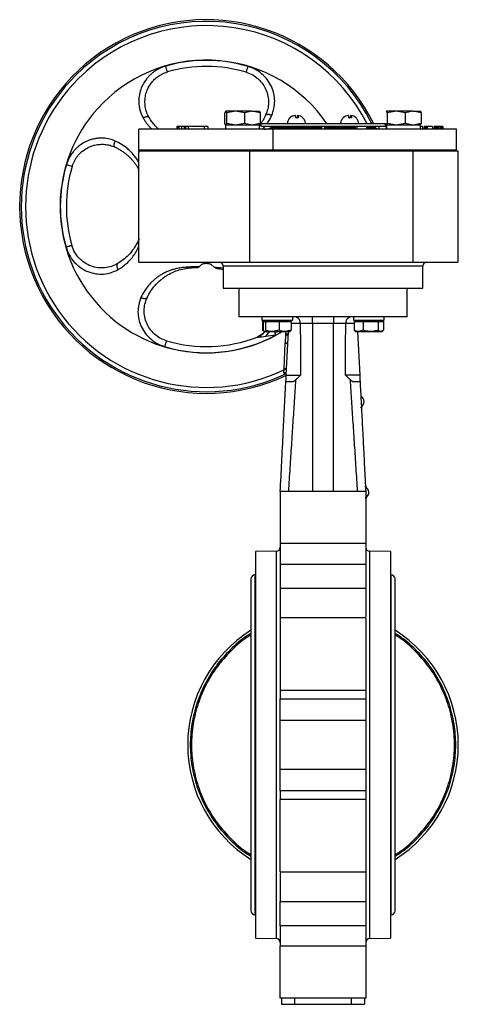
# Model space of a CAD drawing. Header units: millimetres. Extents: x 376 to 1489, y -51 to 902.
# Tile 30 of 30: x 1320 to 1489, y 219 to 599. Entities that reach past the tile are written whole.
import ezdxf

# ---------------------------------------------------------------- set-up
doc = ezdxf.new("R2010")
doc.units = ezdxf.units.MM

msp = doc.modelspace()

# ---------------------------------------------------------------- linework, layer by layer
at = {"color": 7, "linetype": 'Continuous', "lineweight": 25}
for p, q in [((1399.61, 563.52), (1399.28, 562.94)), ((1399.28, 558.8), (1399.28, 562.94)), ((1399.59, 563.52), (1399.56, 563.51)), ((1399.95, 562.94), (1399.61, 563.52)), ((1403.35, 563.52), (1399.61, 563.52)), ((1403.35, 563.52), (1399.95, 562.94)), ((1399.95, 558.8), (1399.95, 562.94)), ((1406.75, 562.94), (1403.35, 563.52)), ((1409.83, 563.52), (1403.35, 563.52)), ((1409.83, 563.52), (1406.75, 562.94)), ((1406.75, 562.94), (1406.75, 558.8)), ((1412.9, 562.94), (1409.83, 563.52)), ((1409.83, 563.52), (1412.58, 563.52)), ((1412.56, 563.52), (1412.9, 562.94)), ((1412.61, 563.51), (1412.59, 563.52)), ((1412.9, 562.94), (1412.9, 558.8)), ((1426.29, 561.95), (1426.29, 561.94)), ((1427.29, 561.95), (1427.38, 561.94)), ((1427.29, 560.97), (1427.29, 561.95)), ((1427.38, 560.96), (1427.38, 561.95)), ((1446.8, 561.95), (1446.8, 561.94)), ((1447.8, 561.95), (1447.88, 561.94)), ((1447.8, 560.97), (1447.8, 561.95)), ((1447.88, 560.96), (1447.88, 561.95)), ((1461.59, 563.52), (1461.56, 563.51)), ((1461.61, 563.52), (1461.56, 563.44)), ((1461.95, 562.94), (1461.61, 563.52)), ((1465.35, 563.52), (1461.61, 563.52)), ((1465.35, 563.52), (1461.95, 562.94)), ((1461.95, 558.8), (1461.95, 562.94)), ((1468.75, 562.94), (1465.35, 563.52)), ((1471.83, 563.52), (1465.35, 563.52)), ((1471.83, 563.52), (1468.75, 562.94)), ((1468.75, 562.94), (1468.75, 558.8)), ((1474.9, 562.94), (1471.83, 563.52)), ((1471.83, 563.52), (1474.58, 563.52)), ((1474.56, 563.52), (1474.9, 562.94)), ((1474.61, 563.51), (1474.59, 563.52)), ((1474.9, 562.94), (1474.9, 558.8)), ((1399.61, 558.22), (1399.28, 558.8)), ((1399.54, 558.22), (1399.54, 556.62)), ((1412.62, 558.22), (1399.54, 558.22)), ((1399.56, 558.24), (1399.59, 558.22)), ((1399.95, 558.8), (1399.61, 558.22)), ((1403.35, 558.22), (1399.95, 558.8)), ((1406.75, 558.8), (1403.35, 558.22)), ((1409.83, 558.22), (1406.75, 558.8)), ((1412.9, 558.8), (1409.83, 558.22)), ((1412.59, 558.22), (1412.61, 558.24)), ((1412.61, 558.31), (1412.9, 558.8)), ((1413.09, 558.82), (1413.09, 557.82)), ((1413.09, 558.82), (1461.02, 558.82)), ((1424.42, 560.95), (1424.33, 560.95)), ((1444.92, 560.95), (1444.83, 560.95)), ((1461.02, 558.82), (1461.02, 557.82)), ((1461.02, 558.82), (1461.28, 558.82)), ((1461.61, 558.22), (1461.28, 558.8)), ((1461.54, 558.22), (1461.54, 556.62)), ((1474.62, 558.22), (1461.54, 558.22)), ((1461.56, 558.24), (1461.59, 558.22)), ((1461.95, 558.8), (1461.61, 558.22)), ((1465.35, 558.22), (1461.95, 558.8)), ((1468.75, 558.8), (1465.35, 558.22)), ((1471.83, 558.22), (1468.75, 558.8)), ((1474.9, 558.8), (1471.83, 558.22)), ((1474.59, 558.22), (1474.61, 558.24)), ((1474.61, 558.31), (1474.9, 558.8)), ((1366.09, 548.62), (1366.09, 556.62)), ((1417.91, 556.62), (1366.09, 556.62)), ((1380.7, 557.62), (1380.7, 556.62)), ((1380.95, 557.62), (1380.7, 557.62)), ((1380.95, 557.62), (1380.95, 556.62)), ((1381.47, 557.62), (1380.95, 557.62)), ((1381.47, 557.62), (1381.47, 556.62)), ((1382.49, 557.62), (1381.47, 557.62)), ((1382.49, 557.62), (1382.49, 556.62)), ((1383.51, 557.62), (1382.49, 557.62)), ((1383.51, 557.62), (1383.51, 556.62)), ((1384.02, 557.62), (1383.51, 557.62)), ((1384.02, 557.62), (1384.02, 556.62)), ((1385.04, 557.62), (1384.02, 557.62)), ((1385.04, 557.62), (1385.04, 556.62)), ((1391.42, 557.62), (1385.04, 557.62)), ((1391.42, 556.62), (1391.42, 557.62)), ((1392.7, 557.62), (1391.42, 557.62)), ((1392.7, 557.62), (1392.7, 556.62)), ((1412.64, 556.62), (1412.64, 557.51)), ((1413.09, 557.82), (1461.02, 557.82)), ((1417.08, 557.22), (1435.09, 557.22)), ((1417.91, 548.62), (1417.91, 556.62)), ((1488.59, 556.62), (1417.91, 556.62)), ((1420.84, 557.82), (1420.84, 557.22)), ((1435.09, 557.62), (1435.09, 556.62)), ((1435.17, 557.62), (1435.09, 557.62)), ((1435.17, 557.62), (1435.17, 556.62)), ((1435.34, 557.62), (1435.17, 557.62)), ((1435.34, 557.62), (1435.34, 556.62)), ((1435.68, 557.62), (1435.34, 557.62)), ((1435.68, 557.62), (1435.68, 556.62)), ((1436.03, 557.62), (1435.68, 557.62)), ((1436.03, 557.62), (1436.03, 556.62)), ((1436.45, 557.62), (1436.03, 557.62)), ((1436.45, 557.62), (1436.45, 556.62)), ((1437.73, 557.62), (1436.45, 557.62)), ((1437.73, 557.62), (1437.73, 556.62)), ((1438.15, 557.62), (1437.73, 557.62)), ((1438.15, 557.62), (1438.15, 556.62)), ((1438.49, 557.62), (1438.15, 557.62)), ((1438.49, 557.62), (1438.49, 556.62)), ((1438.83, 557.62), (1438.49, 557.62)), ((1438.83, 557.62), (1438.83, 556.62)), ((1439, 557.62), (1438.83, 557.62)), ((1439, 557.62), (1439, 556.62)), ((1439.09, 557.62), (1439, 557.62)), ((1439.09, 557.62), (1439.09, 556.62)), ((1439.09, 557.22), (1449.49, 557.22)), ((1449.49, 557.62), (1449.49, 556.62)), ((1450.29, 557.62), (1449.49, 557.62)), ((1450.29, 556.62), (1450.29, 557.62)), ((1453.85, 557.62), (1450.29, 557.62)), ((1453.34, 557.62), (1453.34, 557.82)), ((1453.85, 557.62), (1453.85, 556.62)), ((1453.85, 557.22), (1457.1, 557.22)), ((1457.42, 557.08), (1457.07, 557.82)), ((1458.57, 557.62), (1458.57, 556.62)), ((1461.52, 557.62), (1458.57, 557.62)), ((1461.02, 557.82), (1461.54, 557.82)), ((1461.52, 557.62), (1461.52, 556.62)), ((1461.54, 557.62), (1461.52, 557.62)), ((1475.53, 557.62), (1474.64, 557.62)), ((1474.64, 556.62), (1474.64, 557.51)), ((1475.53, 557.62), (1475.53, 556.62)), ((1476.2, 556.62), (1476.2, 557.62)), ((1476.28, 557.62), (1476.2, 557.62)), ((1476.28, 557.62), (1476.28, 556.62)), ((1476.53, 557.62), (1476.28, 557.62)), ((1476.53, 557.62), (1476.53, 556.62)), ((1476.86, 557.62), (1476.53, 557.62)), ((1476.86, 557.62), (1476.86, 556.62)), ((1477.28, 557.62), (1476.86, 557.62)), ((1477.28, 557.62), (1477.28, 556.62)), ((1479.28, 557.62), (1477.28, 557.62)), ((1479.28, 557.62), (1479.28, 556.62)), ((1479.95, 557.62), (1479.95, 556.62)), ((1480.03, 557.62), (1479.95, 557.62)), ((1480.03, 557.62), (1480.03, 556.62)), ((1480.2, 557.62), (1480.03, 557.62)), ((1480.2, 557.62), (1480.2, 556.62)), ((1480.53, 557.62), (1480.2, 557.62)), ((1480.53, 557.62), (1480.53, 556.62)), ((1480.86, 557.62), (1480.53, 557.62)), ((1480.86, 557.62), (1480.86, 556.62)), ((1481.28, 557.62), (1480.86, 557.62)), ((1481.28, 557.62), (1481.28, 556.62)), ((1481.95, 557.62), (1481.28, 557.62)), ((1481.95, 556.62), (1481.95, 557.62)), ((1482.36, 557.62), (1481.95, 557.62)), ((1482.36, 557.62), (1482.36, 556.62)), ((1482.7, 557.62), (1482.36, 557.62)), ((1482.7, 557.62), (1482.7, 556.62)), ((1483.03, 557.62), (1482.7, 557.62)), ((1483.03, 557.62), (1483.03, 556.62)), ((1483.2, 557.62), (1483.03, 557.62)), ((1483.2, 557.62), (1483.2, 556.62)), ((1483.28, 557.62), (1483.2, 557.62)), ((1483.28, 557.62), (1483.28, 556.62)), ((1488.59, 548.62), (1488.59, 556.62)), ((1366.09, 548.62), (1417.91, 548.62)), ((1366.09, 548.62), (1366.09, 548.32)), ((1366.09, 505.32), (1366.09, 548.32)), ((1366.09, 548.32), (1405.96, 548.32)), ((1405.96, 548.32), (1417.91, 548.32)), ((1408.75, 548.32), (1408.75, 505.32)), ((1417.91, 548.62), (1488.59, 548.62)), ((1417.91, 548.32), (1417.91, 548.62)), ((1417.91, 548.32), (1471.85, 548.32)), ((1471.85, 505.32), (1471.85, 548.32)), ((1471.85, 548.32), (1489.09, 548.32)), ((1488.59, 548.32), (1488.59, 548.62)), ((1489.09, 548.32), (1489.09, 505.32)), ((1340.34, 542.24), (1338.09, 542.9)), ((1366.09, 505.32), (1408.75, 505.32)), ((1408.75, 505.32), (1471.85, 505.32)), ((1471.85, 505.32), (1489.09, 505.32)), ((1388.78, 503.37), (1389.3, 503.6)), ((1390.25, 504.43), (1389.3, 503.6)), ((1395.13, 503.38), (1393.93, 504.43)), ((1395.13, 503.38), (1395.85, 503.03)), ((1398.59, 503.82), (1398.59, 495.32)), ((1475.59, 495.32), (1475.59, 503.82)), ((1398.59, 495.32), (1475.59, 495.32)), ((1404.59, 495.32), (1404.59, 484.32)), ((1469.59, 484.32), (1469.59, 495.32)), ((1413.51, 484.32), (1413.51, 483.02)), ((1413.51, 483.02), (1425.3, 483.02)), ((1413.7, 482.52), (1413.7, 479.1)), ((1413.7, 482.52), (1414.05, 482.52)), ((1414.05, 482.52), (1414.05, 479.1)), ((1414.05, 482.52), (1414.46, 482.52)), ((1414.41, 483.02), (1414.41, 482.52)), ((1414.46, 482.52), (1414.88, 482.52)), ((1414.88, 482.52), (1414.88, 479.1)), ((1414.88, 482.52), (1417.56, 482.52)), ((1417.56, 482.52), (1420.24, 482.52)), ((1420.24, 482.52), (1420.24, 479.1)), ((1420.24, 482.52), (1422.51, 482.52)), ((1422.51, 482.52), (1424.78, 482.52)), ((1424.41, 482.52), (1424.41, 483.02)), ((1424.78, 482.52), (1424.78, 479.1)), ((1425.3, 484.32), (1425.3, 483.02)), ((1448.87, 484.32), (1448.87, 483.02)), ((1448.87, 483.02), (1460.67, 483.02)), ((1449.05, 482.52), (1449.05, 479.1)), ((1449.05, 482.52), (1450.84, 482.52)), ((1449.77, 483.02), (1449.77, 482.52)), ((1450.84, 482.52), (1452.63, 482.52)), ((1452.63, 482.52), (1452.63, 479.1)), ((1452.63, 482.52), (1455.49, 482.52)), ((1455.49, 482.52), (1458.34, 482.52)), ((1458.34, 482.52), (1458.34, 479.1)), ((1458.34, 482.52), (1459.41, 482.52)), ((1459.41, 482.52), (1460.48, 482.52)), ((1459.77, 482.52), (1459.77, 483.02)), ((1460.48, 482.52), (1460.48, 479.1)), ((1460.67, 483.02), (1460.67, 484.32)), ((1413.91, 479.04), (1413.7, 479.1)), ((1413.7, 479.1), (1414.03, 478.96)), ((1414.67, 478.54), (1414.22, 478.18)), ((1414.36, 478.68), (1414.41, 478.65)), ((1414.46, 478.65), (1417.56, 478.65)), ((1420.24, 479.1), (1417.56, 478.65)), ((1417.56, 478.65), (1422.51, 478.65)), ((1424.78, 479.1), (1422.51, 478.65)), ((1422.51, 478.65), (1424.41, 478.65)), ((1422.75, 477.82), (1422.79, 478.65)), ((1422.92, 461.82), (1423.8, 478.65)), ((1424.41, 478.65), (1424.46, 478.68)), ((1441.09, 481.71), (1433.09, 481.71)), ((1433.09, 481.71), (1433.09, 416.97)), ((1441.09, 416.97), (1441.09, 481.71)), ((1449.05, 479.1), (1449.38, 478.96)), ((1449.35, 478.89), (1449.77, 478.65)), ((1449.77, 478.65), (1450.84, 478.65)), ((1450.38, 478.65), (1451.25, 461.82)), ((1452.63, 479.1), (1450.84, 478.65)), ((1450.84, 478.65), (1455.49, 478.65)), ((1455.49, 478.65), (1459.41, 478.65)), ((1460.48, 479.1), (1459.41, 478.65)), ((1459.41, 478.65), (1459.77, 478.65)), ((1459.77, 478.65), (1460.19, 478.89)), ((1376.68, 475.07), (1376.68, 475.07)), ((1411.65, 476.47), (1411.68, 476.5)), ((1413, 477.16), (1412.64, 476.94)), ((1413.43, 477.54), (1412.8, 477.04)), ((1418.79, 477.21), (1415, 476.67)), ((1422.56, 474.18), (1422.57, 474.38)), ((1422.57, 474.38), (1422.73, 477.4)), ((1422.57, 474.38), (1423.57, 474.33)), ((1422.73, 477.4), (1422.74, 477.61)), ((1422.73, 477.4), (1423.73, 477.35)), ((1422.74, 477.61), (1422.75, 477.82)), ((1422.74, 477.61), (1423.74, 477.56)), ((1422.75, 477.82), (1423.75, 477.77)), ((1422.06, 464.4), (1422.56, 474.18)), ((1422.56, 474.18), (1423.56, 474.13)), ((1421.98, 462.84), (1422.05, 464.19)), ((1422.05, 464.19), (1422.06, 464.4)), ((1422.05, 464.19), (1423.04, 464.14)), ((1422.06, 464.4), (1423.05, 464.34)), ((1421.96, 462.63), (1421.98, 462.84)), ((1421.96, 462.63), (1422.96, 462.58)), ((1421.98, 462.84), (1422.97, 462.79)), ((1422.79, 459.32), (1425.71, 459.32)), ((1448.47, 459.32), (1451.38, 459.32)), ((1453.59, 416.97), (1420.59, 416.97)), ((1420.59, 416.97), (1420.59, 396.92)), ((1453.59, 396.92), (1420.59, 396.92)), ((1420.59, 396.92), (1420.59, 389.02)), ((1453.59, 396.92), (1453.59, 389.02)), ((1419.12, 393.96), (1411.09, 393.82)), ((1411.09, 393.82), (1411.09, 244.82)), ((1463.09, 393.82), (1455.06, 393.96)), ((1463.09, 393.82), (1463.09, 319.32)), ((1420.59, 389.02), (1453.59, 389.02)), ((1420.59, 389.02), (1420.59, 379.65)), ((1411.09, 384.82), (1410.84, 384.82)), ((1463.34, 384.82), (1463.09, 384.82)), ((1409.27, 383.26), (1409.27, 255.39)), ((1453.59, 379.65), (1420.59, 379.65)), ((1420.59, 379.65), (1420.59, 368.27)), ((1464.91, 255.39), (1464.91, 383.26)), ((1453.59, 368.27), (1420.59, 368.27)), ((1420.59, 368.27), (1420.59, 340.37)), ((1420.59, 340.37), (1453.59, 340.37)), ((1420.59, 340.37), (1420.59, 337.1)), ((1453.59, 340.37), (1453.59, 337.1)), ((1420.59, 337.1), (1453.59, 337.1)), ((1453.59, 328.72), (1420.59, 328.72)), ((1463.09, 319.32), (1463.09, 244.82)), ((1420.59, 309.93), (1453.59, 309.93)), ((1453.59, 301.55), (1420.59, 301.55)), ((1420.59, 301.55), (1420.59, 298.28)), ((1453.59, 301.55), (1453.59, 298.28)), ((1453.59, 298.28), (1420.59, 298.28)), ((1420.59, 270.38), (1453.59, 270.38)), ((1420.59, 258.99), (1453.59, 258.99)), ((1410.84, 253.82), (1411.09, 253.82)), ((1463.09, 253.82), (1463.34, 253.82)), ((1453.59, 249.62), (1420.59, 249.62)), ((1420.59, 249.62), (1420.59, 241.72)), ((1453.59, 249.62), (1453.59, 241.72)), ((1411.09, 244.82), (1419.12, 244.68)), ((1455.06, 244.68), (1463.09, 244.82)), ((1453.59, 241.72), (1420.59, 241.72)), ((1453.59, 221.68), (1420.59, 221.68)), ((1421.09, 221.68), (1421.09, 219.32)), ((1426.09, 221.68), (1426.09, 219.32)), ((1448.09, 219.32), (1448.09, 221.68)), ((1453.09, 221.68), (1453.09, 219.32)), ((1421.09, 219.32), (1426.09, 219.32)), ((1426.09, 219.32), (1448.09, 219.32)), ((1448.09, 219.32), (1453.09, 219.32))]:
    msp.add_line(p, q, dxfattribs=at)
at = {"color": 8, "linetype": 'Continuous', "lineweight": 25}
for p, q in [((1454.85, 557.22), (1454.56, 557.82)), ((1456.67, 557.22), (1456.38, 557.82)), ((1398.59, 503.82), (1398.59, 503.82)), ((1475.59, 503.82), (1398.59, 503.82)), ((1415, 476.67), (1416.48, 478.65)), ((1418.4, 478.65), (1418.79, 477.21)), ((1418.79, 477.21), (1418.91, 478.65)), ((1424.78, 481.82), (1428.31, 481.82)), ((1445.86, 481.82), (1449.05, 481.82)), ((1419.12, 319.32), (1419.12, 393.96)), ((1455.06, 393.96), (1455.06, 244.68)), ((1410.84, 384.82), (1410.84, 253.82)), ((1463.34, 253.82), (1463.34, 384.82)), ((1419.12, 244.68), (1419.12, 319.32))]:
    msp.add_line(p, q, dxfattribs=at)
at = {"color": 7, "linetype": 'Continuous', "lineweight": 25}
for centre, radius, start, end in [((1392.09, 526.82), 72, 26.299, 295.4255), ((1392.09, 526.82), 56.42, 34.4298, 135), ((1392.09, 526.82), 56.34, 73.4175, 106.1529), ((1392.09, 526.82), 54, 73.4175, 106.1529), ((1392.09, 526.82), 56.42, 135, 301.3666), ((1426.79, 558.53), 3.46, 98.3136, 135.4843), ((1426.88, 558.53), 3.46, 98.3136, 135.4843), ((1426.88, 558.53), 3.46, 44.5157, 81.6864), ((1447.3, 558.53), 3.46, 98.3136, 135.4843), ((1447.39, 558.53), 3.46, 98.3136, 135.4843), ((1447.38, 558.53), 3.46, 44.5157, 81.6864), ((1414.46, 562.62), 6, 270, 295.8419), ((1459.71, 562.62), 6, 244.1581, 258.9861), ((1392.09, 526.82), 56.34, 163.4175, 196.1529), ((1392.09, 526.82), 54, 163.4175, 196.1529), ((1397.09, 503.82), 1.5, 0, 90), ((1477.09, 503.82), 1.5, 90, 180), ((1392.09, 526.82), 56.34, 253.4175, 298.2926), ((1392.09, 526.82), 54, 253.4175, 291.2703), ((1450.58, 451.59), 2.4, 294.9848, 2.3691), ((1450.59, 451.54), 2.4, 3.5586, 62.3023), ((1452.4, 416.59), 2.4, 3.5586, 70.9429), ((1452.39, 416.64), 2.4, 294.9848, 2.3691), ((1419.09, 395.46), 1.5, 271, 0), ((1455.09, 395.46), 1.5, 180, 269), ((1410.84, 383.26), 1.57, 90, 180), ((1463.34, 383.26), 1.57, 0, 90), ((1437.09, 319.32), 52.2, 122.2007, 237.7993), ((1437.09, 319.32), 52.2, 302.2007, 57.7993), ((1410.84, 255.39), 1.57, 180, 270), ((1463.34, 255.39), 1.57, 270, 0), ((1419.09, 243.18), 1.5, 0, 89), ((1455.09, 243.18), 1.5, 91, 180)]:
    msp.add_arc(centre, radius, start, end, dxfattribs=at)
at = {"color": 8, "linetype": 'Continuous', "lineweight": 25}
for radius, start, end in [(71.38, 26.5457, 135), (69.74, 27.2224, 135), (71.38, 135, 295.6281), (69.74, 135, 295.424)]:
    msp.add_arc((1392.09, 526.82), radius, start, end, dxfattribs=at)
at = {"color": 7, "linetype": 'Continuous', "lineweight": 25}
for centre in [(1406.09, 556.62), (1468.09, 556.62)]:
    msp.add_ellipse(centre, major_axis=(1.01, 9.96), ratio=0.649852, start_param=4.866679, end_param=4.938974, dxfattribs=at)
for points, knots in [([(1376.41, 580.94), (1375.85, 580.76), (1374.76, 580.4), (1373.23, 579.63), (1371.92, 578.78), (1370.79, 577.87), (1369.81, 576.92), (1368.87, 575.81), (1368, 574.53), (1367.08, 572.79), (1366.34, 570.64), (1365.97, 568.1), (1366.06, 565.9), (1366.43, 564.03), (1366.95, 562.41), (1367.48, 561.41), (1367.76, 560.88)], [0, 0, 0, 0, 0.068271, 0.133485, 0.196615, 0.249199, 0.301698, 0.354337, 0.417967, 0.48125, 0.583835, 0.684204, 0.784842, 0.850307, 0.922201, 1, 1, 1, 1]), ([(1417.33, 561.96), (1417.65, 562.83), (1418.29, 564.55), (1418.55, 567.42), (1418.22, 570.3), (1417.27, 573.11), (1415.72, 575.71), (1413.62, 577.94), (1411.09, 579.75), (1409.15, 580.46), (1408.17, 580.82)], [0, 0, 0, 0, 0.126495, 0.249711, 0.372104, 0.495015, 0.619358, 0.745317, 0.872082, 1, 1, 1, 1]), ([(1370.05, 561.09), (1369.71, 561.75), (1369.04, 563.04), (1368.5, 565.22), (1368.34, 567.45), (1368.6, 569.7), (1369.35, 572.06), (1370.48, 574.04), (1371.85, 575.64), (1373.24, 576.86), (1375, 577.97), (1376.36, 578.45), (1377.07, 578.69)], [0, 0, 0, 0, 0.114396, 0.224909, 0.326125, 0.428982, 0.533316, 0.658561, 0.72852, 0.810796, 0.902057, 1, 1, 1, 1]), ([(1407.5, 578.58), (1408.35, 578.26), (1410.01, 577.65), (1412.18, 576.05), (1413.92, 574.11), (1415.2, 571.81), (1415.95, 569.37), (1416.16, 566.83), (1415.86, 564.32), (1415.27, 562.82), (1414.97, 562.05)], [0, 0, 0, 0, 0.126945, 0.247788, 0.37555, 0.493819, 0.619669, 0.740456, 0.867275, 1, 1, 1, 1]), ([(1414.97, 562.05), (1414.78, 561.65), (1414.38, 560.83), (1413.7, 559.69), (1413.1, 558.8), (1412.71, 558.31), (1412.59, 558.16)], [0, 0, 0, 0, 0.284182, 0.572776, 0.866244, 1, 1, 1, 1]), ([(1414.97, 562.05), (1415.05, 562.14), (1415.16, 562.29), (1415.5, 562.38), (1415.82, 562.4), (1416.19, 562.36), (1416.58, 562.27), (1416.96, 562.13), (1417.21, 562.02), (1417.33, 561.96)], [0, 0, 0, 0, 0.233248, 0.36102, 0.492785, 0.625531, 0.756113, 0.881677, 1, 1, 1, 1]), ([(1426.56, 560.95), (1426.53, 561.21), (1426.48, 561.7), (1426.41, 561.87), (1426.38, 561.95)], [0, 0, 0, 0, 0.5210257, 1, 1, 1, 1]), ([(1427.11, 560.95), (1427.14, 561.21), (1427.19, 561.7), (1427.26, 561.87), (1427.29, 561.95)], [0, 0, 0, 0, 0.5210257, 1, 1, 1, 1]), ([(1427.38, 561.95), (1427.41, 561.86), (1427.48, 561.69), (1427.53, 561.19), (1427.55, 560.95)], [0, 0, 0, 0, 0.521026, 1, 1, 1, 1]), ([(1447.06, 560.95), (1447.04, 561.21), (1446.99, 561.7), (1446.92, 561.87), (1446.89, 561.95)], [0, 0, 0, 0, 0.5210257, 1, 1, 1, 1]), ([(1447.62, 560.95), (1447.65, 561.21), (1447.7, 561.7), (1447.76, 561.87), (1447.8, 561.95)], [0, 0, 0, 0, 0.5210257, 1, 1, 1, 1]), ([(1447.88, 561.95), (1447.92, 561.86), (1447.98, 561.69), (1448.04, 561.19), (1448.06, 560.95)], [0, 0, 0, 0, 0.521026, 1, 1, 1, 1]), ([(1370.05, 561.09), (1369.97, 561.19), (1369.83, 561.33), (1369.49, 561.4), (1369.17, 561.4), (1368.82, 561.34), (1368.34, 561.2), (1367.99, 561.01), (1367.76, 560.88)], [0, 0, 0, 0, 0.238839, 0.367964, 0.500002, 0.632039, 0.761164, 1, 1, 1, 1]), ([(1373.66, 556.62), (1373.24, 557.03), (1372.34, 557.88), (1371.13, 559.38), (1370.4, 560.54), (1370.05, 561.09)], [0, 0, 0, 0, 0.318497, 0.678149, 1, 1, 1, 1]), ([(1424.35, 560.95), (1424.22, 560.83), (1423.93, 560.54), (1423.64, 560), (1423.38, 559.32), (1423.34, 558.81), (1423.32, 558.51)], [0, 0, 0, 0, 0.202289, 0.440735, 0.67517, 1, 1, 1, 1]), ([(1426.55, 560.98), (1426.57, 560.98), (1426.67, 560.98), (1426.76, 560.98), (1426.84, 560.97)], [0, 0, 0, 0, 0.214889, 1, 1, 1, 1]), ([(1430.35, 558.51), (1430.32, 558.87), (1430.28, 559.38), (1429.99, 560.09), (1429.72, 560.57), (1429.43, 560.85), (1429.33, 560.96)], [0, 0, 0, 0, 0.3963206, 0.5598763, 0.8327783, 1, 1, 1, 1]), ([(1444.86, 560.95), (1444.73, 560.83), (1444.44, 560.54), (1444.14, 560), (1443.88, 559.32), (1443.85, 558.81), (1443.83, 558.51)], [0, 0, 0, 0, 0.202289, 0.440735, 0.67517, 1, 1, 1, 1]), ([(1447.06, 560.98), (1447.08, 560.98), (1447.17, 560.98), (1447.27, 560.98), (1447.34, 560.97)], [0, 0, 0, 0, 0.214889, 1, 1, 1, 1]), ([(1450.86, 558.51), (1450.83, 558.87), (1450.78, 559.38), (1450.5, 560.09), (1450.23, 560.57), (1449.94, 560.85), (1449.83, 560.96)], [0, 0, 0, 0, 0.3963206, 0.5598763, 0.8327783, 1, 1, 1, 1]), ([(1449.26, 557.42), (1449.26, 557.42), (1449.23, 557.42), (1448.9, 557.42), (1448.34, 557.42), (1447.88, 557.42), (1447.67, 557.42)], [0, 0, 0, 0, 0.0484184, 0.388312, 0.7281964, 1, 1, 1, 1]), ([(1356.95, 552.06), (1356.25, 552.33), (1354.82, 552.89), (1352.75, 553.19), (1350.96, 553.2), (1349.51, 553.05), (1348.17, 552.76), (1346.93, 552.38), (1345.79, 551.9), (1344.76, 551.37), (1343.84, 550.79), (1343.02, 550.19), (1342.11, 549.42), (1341.15, 548.45), (1340.19, 547.24), (1339.03, 545.46), (1338.47, 543.94), (1338.09, 542.9)], [0, 0, 0, 0, 0.103048, 0.208854, 0.272971, 0.335068, 0.394822, 0.445917, 0.497231, 0.549049, 0.590842, 0.632715, 0.674789, 0.738016, 0.801257, 0.864829, 1, 1, 1, 1]), ([(1340.34, 542.24), (1340.74, 543.28), (1341.26, 544.67), (1342.32, 546.15), (1343.11, 547.08), (1344.41, 548.33), (1346.02, 549.38), (1347.74, 550.12), (1349.26, 550.57), (1351.02, 550.83), (1352.98, 550.81), (1354.99, 550.47), (1356.24, 549.96), (1356.86, 549.71)], [0, 0, 0, 0, 0.156831, 0.206978, 0.256003, 0.328136, 0.461545, 0.524543, 0.597169, 0.689699, 0.782985, 0.890623, 1, 1, 1, 1]), ([(1356.86, 549.71), (1356.77, 549.78), (1356.62, 549.9), (1356.54, 550.23), (1356.52, 550.55), (1356.56, 550.92), (1356.65, 551.31), (1356.78, 551.7), (1356.9, 551.94), (1356.95, 552.06)], [0, 0, 0, 0, 0.233242, 0.361012, 0.492776, 0.625523, 0.756106, 0.881673, 1, 1, 1, 1]), ([(1356.86, 549.71), (1357.28, 549.5), (1358.12, 549.1), (1359.29, 548.39), (1360.41, 547.62), (1361.45, 546.79), (1362.41, 545.92), (1363.29, 545.01), (1364.09, 544.07), (1364.81, 543.11), (1365.53, 542.07), (1365.9, 541.31), (1366.09, 540.91)], [0, 0, 0, 0, 0.093965, 0.189469, 0.286673, 0.38573, 0.483085, 0.58383, 0.682193, 0.779719, 0.88283, 1, 1, 1, 1]), ([(1366.09, 514.21), (1366.03, 514.07), (1365.75, 513.36), (1365.08, 512.09), (1363.86, 510.16), (1362.18, 508.15), (1360.11, 506.25), (1358.55, 505.26), (1357.82, 504.79)], [0, 0, 0, 0, 0.039475, 0.195804, 0.368017, 0.611154, 0.817722, 1, 1, 1, 1]), ([(1337.97, 511.15), (1338.35, 510.11), (1339.1, 508.03), (1341.07, 505.35), (1343.51, 503.19), (1346.35, 501.66), (1349.39, 500.81), (1352.47, 500.69), (1355.46, 501.22), (1357.17, 502.07), (1358.03, 502.49)], [0, 0, 0, 0, 0.1278619, 0.2546468, 0.3806125, 0.504792, 0.6275765, 0.7503508, 0.8750347, 1, 1, 1, 1]), ([(1357.82, 504.79), (1357.06, 504.4), (1355.56, 503.64), (1352.94, 503.11), (1350.23, 503.13), (1347.59, 503.77), (1345.08, 505.03), (1342.95, 506.83), (1341.2, 509.12), (1340.55, 510.89), (1340.22, 511.8)], [0, 0, 0, 0, 0.131601, 0.26045, 0.381895, 0.507672, 0.625473, 0.753092, 0.873165, 1, 1, 1, 1]), ([(1357.82, 504.79), (1357.73, 504.7), (1357.58, 504.57), (1357.51, 504.22), (1357.51, 503.91), (1357.57, 503.55), (1357.72, 503.07), (1357.91, 502.72), (1358.03, 502.49)], [0, 0, 0, 0, 0.238838, 0.367962, 0.5, 0.632038, 0.761162, 1, 1, 1, 1]), ([(1393.93, 504.43), (1393.82, 504.5), (1393.6, 504.63), (1393.05, 504.76), (1392.41, 504.82), (1391.73, 504.82), (1391.1, 504.76), (1390.56, 504.63), (1390.35, 504.49), (1390.25, 504.43)], [0, 0, 0, 0, 0.144553, 0.289179, 0.432328, 0.574994, 0.717627, 0.860286, 1, 1, 1, 1]), ([(1384.12, 503.4), (1383.58, 503.35), (1382.5, 503.25), (1380.99, 502.97), (1379.54, 502.62), (1378.12, 502.17), (1376.68, 501.59), (1375.31, 500.91), (1374.04, 500.15), (1372.9, 499.35), (1371.81, 498.47), (1370.78, 497.49), (1369.55, 496.14), (1368.14, 494.28), (1367.29, 492.56), (1366.85, 491.69)], [0, 0, 0, 0, 0.070605, 0.143458, 0.216525, 0.286811, 0.363598, 0.446603, 0.511594, 0.577864, 0.642752, 0.705937, 0.770244, 0.883507, 1, 1, 1, 1]), ([(1369.21, 491.6), (1369.45, 492.09), (1369.95, 493.1), (1370.91, 494.63), (1371.98, 496.04), (1373.18, 497.35), (1374.38, 498.46), (1375.68, 499.48), (1377.46, 500.65), (1379.61, 501.72), (1382.17, 502.61), (1384, 502.92), (1384.92, 503.07)], [0, 0, 0, 0, 0.068749, 0.140597, 0.234062, 0.306825, 0.390448, 0.473041, 0.554975, 0.722941, 0.860129, 1, 1, 1, 1]), ([(1389.3, 503.6), (1388.44, 503.59), (1386.59, 503.57), (1384.98, 503.46), (1384.12, 503.4)], [0, 0, 0, 0, 0.464477, 1, 1, 1, 1]), ([(1384.92, 503.07), (1384.79, 503.07), (1384.51, 503.07), (1384.25, 503.29), (1384.12, 503.4)], [0, 0, 0, 0, 0.478701, 1, 1, 1, 1]), ([(1384.92, 503.07), (1385.57, 503.14), (1386.76, 503.28), (1388.14, 503.34), (1388.78, 503.37)], [0, 0, 0, 0, 0.53696, 1, 1, 1, 1]), ([(1395.85, 503.03), (1396.44, 502.95), (1397.4, 502.81), (1398.26, 502.64), (1398.59, 502.58)], [0, 0, 0, 0, 0.6172129, 1, 1, 1, 1]), ([(1366.85, 491.69), (1366.53, 490.82), (1365.88, 489.1), (1365.63, 486.23), (1365.96, 483.35), (1366.91, 480.54), (1368.46, 477.94), (1370.55, 475.71), (1373.09, 473.9), (1375.03, 473.18), (1376.01, 472.83)], [0, 0, 0, 0, 0.126495, 0.249711, 0.372104, 0.495015, 0.619358, 0.745317, 0.872082, 1, 1, 1, 1]), ([(1369.21, 491.6), (1369.13, 491.5), (1369.02, 491.36), (1368.68, 491.27), (1368.36, 491.25), (1367.99, 491.29), (1367.6, 491.38), (1367.21, 491.51), (1366.97, 491.63), (1366.85, 491.69)], [0, 0, 0, 0, 0.233248, 0.36102, 0.492785, 0.625531, 0.756113, 0.881677, 1, 1, 1, 1]), ([(1376.68, 475.07), (1375.83, 475.38), (1374.17, 476), (1372, 477.6), (1370.26, 479.54), (1368.98, 481.84), (1368.23, 484.28), (1368.02, 486.82), (1368.31, 489.33), (1368.9, 490.83), (1369.21, 491.6)], [0, 0, 0, 0, 0.126945, 0.247788, 0.37555, 0.493819, 0.619669, 0.740456, 0.867275, 1, 1, 1, 1]), ([(1469.59, 484.32), (1469.59, 484.32), (1469.38, 484.32), (1468.55, 484.32), (1467.93, 484.32), (1466.3, 484.32), (1465.29, 484.32), (1462.93, 484.32), (1461.57, 484.32), (1458.57, 484.32), (1456.91, 484.32), (1453.38, 484.32), (1451.49, 484.32), (1447.56, 484.32), (1445.52, 484.32), (1441.34, 484.32), (1439.22, 484.32), (1434.96, 484.32), (1432.83, 484.32), (1428.66, 484.32), (1426.62, 484.32), (1422.69, 484.32), (1420.8, 484.32), (1417.26, 484.32), (1415.61, 484.32), (1412.6, 484.32), (1411.25, 484.32), (1408.88, 484.32), (1407.88, 484.32), (1406.25, 484.32), (1405.63, 484.32), (1404.8, 484.32), (1404.59, 484.32), (1404.59, 484.32)], [0, 0, 0, 0, 0.0625, 0.0625, 0.125, 0.125, 0.1875, 0.1875, 0.25, 0.25, 0.3125, 0.3125, 0.375, 0.375, 0.4375, 0.4375, 0.5, 0.5, 0.5625, 0.5625, 0.625, 0.625, 0.6875, 0.6875, 0.75, 0.75, 0.8125, 0.8125, 0.875, 0.875, 0.9375, 0.9375, 1, 1, 1, 1]), ([(1428.31, 481.82), (1428.3, 482.01), (1428.28, 482.38), (1428.12, 482.9), (1427.86, 483.36), (1427.45, 483.84), (1427.06, 484.02), (1426.82, 484.14)], [0, 0, 0, 0, 0.16826, 0.33886, 0.515001, 0.698628, 1, 1, 1, 1]), ([(1433.09, 481.71), (1433.09, 482.05), (1433.09, 482.39), (1433.09, 483.02), (1433.09, 483.31), (1433.09, 483.79), (1433.09, 483.99), (1433.09, 484.26), (1433.09, 484.32), (1433.09, 484.32)], [0, 0, 0, 0, 0.25, 0.25, 0.5, 0.5, 0.75, 0.75, 1, 1, 1, 1]), ([(1441.09, 484.32), (1441.09, 484.32), (1441.09, 484.32), (1441.09, 484.31), (1441.09, 484.29), (1441.09, 484.26), (1441.09, 484.22), (1441.09, 484.18), (1441.09, 484.08), (1441.09, 483.89), (1441.09, 483.56), (1441.09, 483.16), (1441.09, 482.78), (1441.09, 482.46), (1441.09, 482.22), (1441.09, 481.96), (1441.09, 481.8), (1441.09, 481.71)], [0, 0, 0, 0, 0.036029, 0.071764, 0.107322, 0.142825, 0.178395, 0.214151, 0.250212, 0.375058, 0.500034, 0.62488, 0.749856, 0.812691, 0.874895, 0.937115, 1, 1, 1, 1]), ([(1447.35, 484.14), (1447.11, 484.02), (1446.73, 483.84), (1446.32, 483.36), (1446.06, 482.9), (1445.9, 482.38), (1445.88, 482.01), (1445.86, 481.82)], [0, 0, 0, 0, 0.301348, 0.484988, 0.661136, 0.831741, 1, 1, 1, 1]), ([(1411.68, 476.5), (1412.5, 476.87), (1413.65, 477.39), (1414.41, 478.37), (1414.62, 478.65)], [0, 0, 0, 0, 0.7173328, 1, 1, 1, 1]), ([(1414.46, 478.65), (1414.35, 478.71), (1414.21, 478.78), (1414.08, 479.04), (1414.05, 479.1)], [0, 0, 0, 0, 0.788999, 1, 1, 1, 1]), ([(1414.88, 479.1), (1414.77, 478.91), (1414.64, 478.68), (1414.5, 478.65), (1414.46, 478.65)], [0, 0, 0, 0, 0.768151, 1, 1, 1, 1]), ([(1417.56, 478.65), (1417.5, 478.65), (1416.59, 478.66), (1415.71, 478.88), (1414.88, 479.1)], [0, 0, 0, 0, 0.070201, 1, 1, 1, 1]), ([(1422.51, 478.65), (1422.46, 478.65), (1421.69, 478.66), (1420.94, 478.88), (1420.24, 479.1)], [0, 0, 0, 0, 0.070201, 1, 1, 1, 1]), ([(1424.36, 478.65), (1424.39, 478.65), (1424.53, 478.68), (1424.67, 478.91), (1424.78, 479.1)], [0, 0, 0, 0, 0.231849, 1, 1, 1, 1]), ([(1428.31, 481.7), (1428.33, 480.07), (1428.35, 476.8), (1428.38, 471.87), (1428.4, 466.87), (1428.41, 463.51), (1428.41, 461.82)], [0, 0, 0, 0, 0.245278, 0.493704, 0.745279, 1, 1, 1, 1]), ([(1433.09, 481.68), (1432.86, 481.68), (1432.41, 481.68), (1431.73, 481.68), (1431.05, 481.69), (1430.36, 481.69), (1429.68, 481.69), (1429, 481.69), (1428.54, 481.7), (1428.31, 481.7)], [0, 0, 0, 0, 0.141594, 0.283611, 0.42605, 0.568909, 0.712187, 0.855885, 1, 1, 1, 1]), ([(1445.86, 481.7), (1445.64, 481.7), (1445.18, 481.69), (1444.5, 481.69), (1443.81, 481.69), (1443.13, 481.69), (1442.45, 481.68), (1441.77, 481.68), (1441.32, 481.68), (1441.09, 481.68)], [0, 0, 0, 0, 0.144047, 0.287699, 0.430954, 0.573813, 0.716275, 0.858337, 1, 1, 1, 1]), ([(1445.77, 461.82), (1445.77, 463.51), (1445.78, 466.87), (1445.8, 471.87), (1445.83, 476.8), (1445.85, 480.07), (1445.86, 481.7)], [0, 0, 0, 0, 0.254756, 0.506343, 0.754757, 1, 1, 1, 1]), ([(1450.84, 478.65), (1450.8, 478.65), (1450.2, 478.66), (1449.6, 478.88), (1449.05, 479.1)], [0, 0, 0, 0, 0.070201, 1, 1, 1, 1]), ([(1455.49, 478.65), (1454.72, 478.71), (1453.76, 478.78), (1452.83, 479.04), (1452.63, 479.1)], [0, 0, 0, 0, 0.788999, 1, 1, 1, 1]), ([(1458.34, 479.1), (1457.62, 478.91), (1456.68, 478.68), (1455.71, 478.65), (1455.49, 478.65)], [0, 0, 0, 0, 0.768151, 1, 1, 1, 1]), ([(1459.41, 478.65), (1459.39, 478.65), (1459.03, 478.66), (1458.67, 478.88), (1458.34, 479.1)], [0, 0, 0, 0, 0.070201, 1, 1, 1, 1]), ([(1415, 476.67), (1414.1, 476.56), (1413.07, 476.44), (1412.06, 476.39), (1411.84, 476.39), (1411.72, 476.41), (1411.67, 476.42), (1411.64, 476.44), (1411.65, 476.46), (1411.65, 476.47)], [0, 0, 0, 0, 0.699676, 0.799986, 0.877768, 0.911496, 0.942179, 0.971507, 1, 1, 1, 1]), ([(1420.6, 416.97), (1420.99, 424.51), (1421.72, 438.63), (1422.45, 452.75), (1422.79, 459.32)], [0, 0, 0, 0, 0.533963, 1, 1, 1, 1]), ([(1422.79, 459.32), (1422.8, 459.5), (1422.82, 459.87), (1422.85, 460.47), (1422.89, 461.12), (1422.91, 461.58), (1422.92, 461.82)], [0, 0, 0, 0, 0.216325, 0.455087, 0.716307, 1, 1, 1, 1]), ([(1422.92, 461.82), (1423.71, 461.82), (1424.45, 461.82), (1425.78, 461.82), (1426.36, 461.82), (1427.33, 461.82), (1427.71, 461.82), (1428.24, 461.82), (1428.38, 461.82), (1428.41, 461.82)], [0, 0, 0, 0, 0.25, 0.25, 0.5, 0.5, 0.75, 0.75, 1, 1, 1, 1]), ([(1426.54, 459.98), (1426.36, 457.28), (1425.99, 451.8), (1425.44, 443.45), (1424.88, 434.84), (1424.31, 425.99), (1423.93, 420.01), (1423.73, 416.97)], [0, 0, 0, 0, 0.188374, 0.382561, 0.582561, 0.788374, 1, 1, 1, 1]), ([(1426.54, 459.98), (1426.47, 459.92), (1426.33, 459.79), (1426.12, 459.62), (1425.91, 459.46), (1425.78, 459.37), (1425.71, 459.32)], [0, 0, 0, 0, 0.261682, 0.515116, 0.760967, 1, 1, 1, 1]), ([(1428.41, 461.82), (1428.22, 461.64), (1427.87, 461.29), (1427.38, 460.8), (1426.94, 460.37), (1426.67, 460.1), (1426.54, 459.98)], [0, 0, 0, 0, 0.2972418, 0.5630805, 0.7973746, 1, 1, 1, 1]), ([(1447.64, 459.98), (1447.46, 460.15), (1447.08, 460.52), (1446.46, 461.14), (1446.01, 461.58), (1445.77, 461.82)], [0, 0, 0, 0, 0.277197, 0.610635, 1, 1, 1, 1]), ([(1451.25, 461.82), (1450.47, 461.82), (1449.73, 461.82), (1448.4, 461.82), (1447.82, 461.82), (1446.85, 461.82), (1446.47, 461.82), (1445.94, 461.82), (1445.79, 461.82), (1445.77, 461.82)], [0, 0, 0, 0, 0.25, 0.25, 0.5, 0.5, 0.75, 0.75, 1, 1, 1, 1]), ([(1450.45, 416.97), (1450.25, 420.01), (1449.87, 425.99), (1449.3, 434.85), (1448.73, 443.45), (1448.18, 451.8), (1447.82, 457.28), (1447.64, 459.98)], [0, 0, 0, 0, 0.211639, 0.417459, 0.61746, 0.81164, 1, 1, 1, 1]), ([(1448.47, 459.32), (1448.41, 459.36), (1448.31, 459.44), (1448.14, 459.56), (1447.98, 459.69), (1447.81, 459.83), (1447.69, 459.93), (1447.64, 459.98)], [0, 0, 0, 0, 0.190707, 0.385674, 0.585308, 0.789976, 1, 1, 1, 1]), ([(1451.25, 461.82), (1451.28, 461.36), (1451.32, 460.52), (1451.36, 459.7), (1451.38, 459.32)], [0, 0, 0, 0, 0.5446905, 1, 1, 1, 1]), ([(1451.38, 459.32), (1451.51, 456.81), (1451.78, 451.62), (1452.2, 443.61), (1452.64, 435.14), (1453.1, 426.21), (1453.41, 420.1), (1453.58, 416.97)], [0, 0, 0, 0, 0.178264, 0.367396, 0.567396, 0.778264, 1, 1, 1, 1]), ([(1453.59, 416.97), (1453.59, 416.97), (1453.59, 416.97), (1453.59, 416.95), (1453.59, 416.93), (1453.59, 416.89), (1453.59, 416.85), (1453.59, 416.79), (1453.59, 416.72), (1453.59, 416.64), (1453.59, 416.45), (1453.59, 416.05), (1453.59, 415.29), (1453.59, 414.34), (1453.59, 413.22), (1453.59, 411.95), (1453.59, 410.55), (1453.59, 409.03), (1453.59, 407.4), (1453.59, 405.69), (1453.59, 403.9), (1453.59, 402.09), (1453.59, 400.65), (1453.59, 399.6), (1453.59, 398.92), (1453.59, 398.24), (1453.59, 397.58), (1453.59, 397.14), (1453.59, 396.92)], [0, 0, 0, 0, 0.013727, 0.02742, 0.041089, 0.054744, 0.068393, 0.082049, 0.095719, 0.109415, 0.123146, 0.186583, 0.250038, 0.313475, 0.376929, 0.438458, 0.500004, 0.561532, 0.623079, 0.686516, 0.74997, 0.813407, 0.876862, 0.901545, 0.926142, 0.950712, 0.975312, 1, 1, 1, 1]), ([(1453.59, 389.02), (1453.59, 388.94), (1453.59, 388.76), (1453.59, 388.5), (1453.59, 388.23), (1453.59, 387.96), (1453.59, 387.69), (1453.59, 387.41), (1453.59, 387.13), (1453.59, 386.85), (1453.59, 386.22), (1453.59, 385.23), (1453.59, 383.91), (1453.59, 382.65), (1453.59, 381.72), (1453.59, 381.08), (1453.59, 380.69), (1453.59, 380.32), (1453.59, 379.97), (1453.59, 379.76), (1453.59, 379.65)], [0, 0, 0, 0, 0.027191, 0.054266, 0.081258, 0.1082, 0.135127, 0.162072, 0.189068, 0.216151, 0.243352, 0.371657, 0.500014, 0.628319, 0.756676, 0.805529, 0.854092, 0.90256, 0.951131, 1, 1, 1, 1]), ([(1453.59, 379.65), (1453.59, 377.66), (1453.59, 374.3), (1453.59, 370.25), (1453.59, 368.62)], [0, 0, 0, 0, 0.595034, 1, 1, 1, 1]), ([(1453.59, 368.26), (1453.59, 368.26), (1453.59, 368.27), (1453.59, 368.26), (1453.59, 368.24), (1453.59, 368.21), (1453.59, 368.18), (1453.59, 368.13), (1453.59, 368.08), (1453.59, 367.95), (1453.59, 367.69), (1453.59, 367.19), (1453.59, 366.54), (1453.59, 365.51), (1453.59, 363.95), (1453.59, 361.75), (1453.59, 359.35), (1453.59, 356.75), (1453.59, 353.96), (1453.59, 351.04), (1453.59, 348.18), (1453.59, 345.98), (1453.59, 344.41), (1453.59, 343.35), (1453.59, 342.41), (1453.59, 341.73), (1453.59, 341.25), (1453.59, 340.93), (1453.59, 340.63), (1453.59, 340.46), (1453.59, 340.37)], [0, 0, 0, 0, 0.009163, 0.01831, 0.027446, 0.036576, 0.045708, 0.054846, 0.063996, 0.073166, 0.110505, 0.147858, 0.185198, 0.222551, 0.295593, 0.36572, 0.431884, 0.498048, 0.568175, 0.641218, 0.71581, 0.790403, 0.826964, 0.863539, 0.898638, 0.933749, 0.950327, 0.966871, 0.983417, 1, 1, 1, 1]), ([(1409.27, 362.17), (1408.71, 361.84), (1405.78, 360.17), (1401.21, 356.06), (1395.78, 349.96), (1391.45, 342.99), (1388.26, 335.45), (1386.32, 327.49), (1385.67, 319.32), (1386.32, 311.16), (1388.26, 303.2), (1391.45, 295.65), (1395.78, 288.69), (1401.21, 282.59), (1405.78, 278.48), (1408.71, 276.8), (1409.27, 276.48)], [0, 0, 0, 0, 0.0191361, 0.0992801, 0.1794241, 0.2595681, 0.339712, 0.419856, 0.5, 0.580144, 0.660288, 0.7404319, 0.8205759, 0.9007199, 0.9808639, 1, 1, 1, 1]), ([(1409.27, 361.59), (1408.81, 361.32), (1406, 359.71), (1401.56, 355.7), (1396.18, 349.66), (1391.89, 342.76), (1388.74, 335.29), (1386.82, 327.41), (1386.17, 319.32), (1386.82, 311.24), (1388.74, 303.36), (1391.89, 295.89), (1396.18, 288.99), (1401.56, 282.95), (1406, 278.94), (1408.81, 277.33), (1409.27, 277.06)], [0, 0, 0, 0, 0.01611, 0.096758, 0.177407, 0.258055, 0.338703, 0.419352, 0.5, 0.580648, 0.661297, 0.741945, 0.822593, 0.903242, 0.98389, 1, 1, 1, 1]), ([(1464.91, 276.48), (1465.47, 276.8), (1468.39, 278.48), (1472.97, 282.59), (1478.4, 288.69), (1482.73, 295.65), (1485.91, 303.2), (1487.85, 311.16), (1488.51, 319.32), (1487.85, 327.49), (1485.91, 335.45), (1482.73, 342.99), (1478.4, 349.96), (1472.97, 356.06), (1468.39, 360.17), (1465.47, 361.84), (1464.91, 362.17)], [0, 0, 0, 0, 0.019136, 0.09928, 0.179424, 0.259568, 0.339712, 0.419856, 0.5, 0.580144, 0.660288, 0.740432, 0.820576, 0.90072, 0.980864, 1, 1, 1, 1]), ([(1464.91, 277.06), (1465.37, 277.33), (1468.17, 278.94), (1472.62, 282.95), (1478, 288.99), (1482.28, 295.89), (1485.44, 303.36), (1487.36, 311.24), (1488.01, 319.32), (1487.36, 327.41), (1485.44, 335.29), (1482.28, 342.76), (1478, 349.66), (1472.62, 355.7), (1468.17, 359.71), (1465.37, 361.32), (1464.91, 361.59)], [0, 0, 0, 0, 0.01611, 0.096758, 0.177407, 0.258055, 0.338703, 0.419352, 0.5, 0.580648, 0.661297, 0.741945, 0.822593, 0.903242, 0.98389, 1, 1, 1, 1]), ([(1420.59, 328.72), (1420.59, 329.58), (1420.59, 330.46), (1420.59, 332.16), (1420.59, 332.98), (1420.59, 334.48), (1420.59, 335.16), (1420.59, 336.3), (1420.59, 336.77), (1420.59, 337.1)], [0, 0, 0, 0, 0.25, 0.25, 0.5, 0.5, 0.75, 0.75, 1, 1, 1, 1]), ([(1453.59, 337.1), (1453.59, 337.06), (1453.59, 336.99), (1453.59, 336.86), (1453.59, 336.74), (1453.59, 336.6), (1453.59, 336.45), (1453.59, 336.29), (1453.59, 336.13), (1453.59, 335.96), (1453.59, 335.56), (1453.59, 334.85), (1453.59, 333.75), (1453.59, 332.54), (1453.59, 331.52), (1453.59, 330.74), (1453.59, 330.24), (1453.59, 329.73), (1453.59, 329.23), (1453.59, 328.89), (1453.59, 328.72)], [0, 0, 0, 0, 0.027191, 0.054266, 0.081258, 0.1082, 0.135127, 0.162072, 0.189068, 0.216151, 0.243352, 0.371657, 0.500014, 0.628319, 0.756676, 0.805529, 0.854092, 0.90256, 0.951131, 1, 1, 1, 1]), ([(1453.59, 328.72), (1453.59, 328.44), (1453.59, 327.87), (1453.59, 327.02), (1453.59, 326.17), (1453.59, 325.31), (1453.59, 324.46), (1453.59, 323.61), (1453.59, 322.75), (1453.59, 321.89), (1453.59, 321.04), (1453.59, 320.18), (1453.59, 319.09), (1453.59, 317.75), (1453.59, 316.18), (1453.59, 314.62), (1453.59, 313.05), (1453.59, 311.49), (1453.59, 310.45), (1453.59, 309.93)], [0, 0, 0, 0, 0.045495, 0.090965, 0.136416, 0.181853, 0.227281, 0.272707, 0.318137, 0.363576, 0.409029, 0.454503, 0.500003, 0.58339, 0.666709, 0.749994, 0.833281, 0.916605, 1, 1, 1, 1]), ([(1420.59, 301.55), (1420.59, 301.88), (1420.59, 302.35), (1420.59, 303.49), (1420.59, 304.17), (1420.59, 305.67), (1420.59, 306.49), (1420.59, 308.19), (1420.59, 309.06), (1420.59, 309.93)], [0, 0, 0, 0, 0.25, 0.25, 0.5, 0.5, 0.75, 0.75, 1, 1, 1, 1]), ([(1453.59, 309.93), (1453.59, 309.83), (1453.59, 309.64), (1453.59, 309.36), (1453.59, 309.08), (1453.59, 308.8), (1453.59, 308.52), (1453.59, 308.24), (1453.59, 307.96), (1453.59, 307.68), (1453.59, 307.06), (1453.59, 306.11), (1453.59, 304.9), (1453.59, 303.8), (1453.59, 303.04), (1453.59, 302.55), (1453.59, 302.26), (1453.59, 301.99), (1453.59, 301.75), (1453.59, 301.62), (1453.59, 301.55)], [0, 0, 0, 0, 0.027191, 0.054266, 0.081258, 0.1082, 0.135127, 0.162072, 0.189068, 0.216151, 0.243352, 0.371657, 0.500014, 0.628319, 0.756676, 0.805529, 0.854092, 0.90256, 0.951131, 1, 1, 1, 1]), ([(1420.59, 270.38), (1420.59, 270.38), (1420.59, 270.67), (1420.59, 271.79), (1420.59, 272.62), (1420.59, 274.73), (1420.59, 276), (1420.59, 278.85), (1420.59, 280.43), (1420.59, 283.68), (1420.59, 285.37), (1420.59, 288.65), (1420.59, 290.25), (1420.59, 293.18), (1420.59, 294.51), (1420.59, 296.74), (1420.59, 297.64), (1420.59, 298.28)], [0, 0, 0, 0, 0.125, 0.125, 0.25, 0.25, 0.375, 0.375, 0.5, 0.5, 0.625, 0.625, 0.75, 0.75, 0.875, 0.875, 1, 1, 1, 1]), ([(1453.59, 298.28), (1453.59, 298.23), (1453.59, 298.13), (1453.59, 297.97), (1453.59, 297.8), (1453.59, 297.63), (1453.59, 297.44), (1453.59, 297.25), (1453.59, 296.86), (1453.59, 296.24), (1453.59, 295.3), (1453.59, 294.24), (1453.59, 292.67), (1453.59, 290.47), (1453.59, 287.61), (1453.59, 284.69), (1453.59, 281.9), (1453.59, 279.3), (1453.59, 276.9), (1453.59, 274.7), (1453.59, 273.13), (1453.59, 272.11), (1453.59, 271.46), (1453.59, 270.96), (1453.59, 270.67), (1453.59, 270.52), (1453.59, 270.44), (1453.59, 270.39), (1453.59, 270.39), (1453.59, 270.38)], [0, 0, 0, 0, 0.009534, 0.019052, 0.028561, 0.038067, 0.047577, 0.057097, 0.066634, 0.101934, 0.137247, 0.174018, 0.210803, 0.285823, 0.360843, 0.434304, 0.504833, 0.571376, 0.63792, 0.708449, 0.78191, 0.819463, 0.857031, 0.894584, 0.932151, 0.949137, 0.966082, 0.983024, 1, 1, 1, 1]), ([(1420.59, 270.03), (1420.59, 268.39), (1420.59, 264.35), (1420.59, 260.99), (1420.59, 258.99)], [0, 0, 0, 0, 0.404966, 1, 1, 1, 1]), ([(1453.59, 270.38), (1453.59, 268.62), (1453.59, 264.45), (1453.59, 260.99), (1453.59, 258.99)], [0, 0, 0, 0, 0.422025, 1, 1, 1, 1]), ([(1420.59, 249.62), (1420.59, 250.43), (1420.59, 251.28), (1420.59, 253.01), (1420.59, 253.89), (1420.59, 255.56), (1420.59, 256.37), (1420.59, 257.82), (1420.59, 258.46), (1420.59, 258.99)], [0, 0, 0, 0, 0.25, 0.25, 0.5, 0.5, 0.75, 0.75, 1, 1, 1, 1]), ([(1453.59, 258.99), (1453.59, 258.94), (1453.59, 258.82), (1453.59, 258.63), (1453.59, 258.44), (1453.59, 258.24), (1453.59, 258.04), (1453.59, 257.83), (1453.59, 257.61), (1453.59, 257.38), (1453.59, 256.86), (1453.59, 256), (1453.59, 254.74), (1453.59, 253.41), (1453.59, 252.35), (1453.59, 251.57), (1453.59, 251.07), (1453.59, 250.58), (1453.59, 250.1), (1453.59, 249.78), (1453.59, 249.62)], [0, 0, 0, 0, 0.027191, 0.054266, 0.081258, 0.1082, 0.135127, 0.162072, 0.189068, 0.216151, 0.243352, 0.371657, 0.500014, 0.628319, 0.756676, 0.805529, 0.854092, 0.90256, 0.951131, 1, 1, 1, 1]), ([(1420.59, 221.68), (1420.59, 221.68), (1420.59, 221.82), (1420.59, 222.4), (1420.59, 222.83), (1420.59, 223.95), (1420.59, 224.63), (1420.59, 226.23), (1420.59, 227.13), (1420.59, 229.11), (1420.59, 230.17), (1420.59, 232.41), (1420.59, 233.57), (1420.59, 235.93), (1420.59, 237.13), (1420.59, 239.48), (1420.59, 240.63), (1420.59, 241.72)], [0, 0, 0, 0, 0.125, 0.125, 0.25, 0.25, 0.375, 0.375, 0.5, 0.5, 0.625, 0.625, 0.75, 0.75, 0.875, 0.875, 1, 1, 1, 1]), ([(1453.59, 241.72), (1453.59, 241.6), (1453.59, 241.36), (1453.59, 241), (1453.59, 240.63), (1453.59, 240.26), (1453.59, 239.88), (1453.59, 239.5), (1453.59, 239.12), (1453.59, 238.74), (1453.59, 237.89), (1453.59, 236.56), (1453.59, 234.75), (1453.59, 232.96), (1453.59, 231.24), (1453.59, 229.62), (1453.59, 228.1), (1453.59, 226.7), (1453.59, 225.43), (1453.59, 224.3), (1453.59, 223.35), (1453.59, 222.6), (1453.59, 222.17), (1453.59, 221.94), (1453.59, 221.82), (1453.59, 221.74), (1453.59, 221.68), (1453.59, 221.68), (1453.59, 221.68)], [0, 0, 0, 0, 0.013727, 0.02742, 0.041089, 0.054744, 0.068393, 0.082049, 0.095719, 0.109415, 0.123146, 0.186583, 0.250038, 0.313475, 0.376929, 0.438458, 0.500004, 0.561532, 0.623079, 0.686516, 0.74997, 0.813407, 0.876862, 0.901545, 0.926142, 0.950712, 0.975312, 1, 1, 1, 1])]:
    msp.add_open_spline(points, degree=3, knots=knots, dxfattribs=at)
for points in [[(1377.07, 578.69), (1377.06, 578.7), (1377.06, 578.72), (1377.02, 578.86), (1376.96, 579.08), (1376.87, 579.37), (1376.77, 579.72), (1376.66, 580.11), (1376.54, 580.52), (1376.46, 580.8), (1376.41, 580.94)], [(1407.5, 578.58), (1407.5, 578.59), (1407.51, 578.6), (1407.55, 578.74), (1407.61, 578.96), (1407.7, 579.25), (1407.8, 579.6), (1407.92, 579.99), (1408.04, 580.41), (1408.13, 580.68), (1408.17, 580.82)], [(1427.55, 560.95), (1427.39, 560.97), (1427.06, 560.99), (1426.72, 560.97), (1426.56, 560.95)], [(1448.06, 560.95), (1447.89, 560.97), (1447.56, 560.99), (1447.23, 560.97), (1447.06, 560.95)], [(1340.22, 511.8), (1340.21, 511.8), (1340.19, 511.79), (1340.05, 511.75), (1339.84, 511.69), (1339.55, 511.61), (1339.2, 511.5), (1338.81, 511.39), (1338.39, 511.27), (1338.11, 511.19), (1337.97, 511.15)], [(1428.31, 481.7), (1428.31, 481.74), (1428.31, 481.78), (1428.31, 481.82)], [(1445.86, 481.82), (1445.86, 481.78), (1445.86, 481.74), (1445.86, 481.7)], [(1376.68, 475.07), (1376.68, 475.06), (1376.67, 475.04), (1376.63, 474.9), (1376.56, 474.69), (1376.48, 474.4), (1376.37, 474.05), (1376.26, 473.66), (1376.13, 473.24), (1376.05, 472.96), (1376.01, 472.83)], [(1420.59, 309.93), (1420.59, 316.16), (1420.59, 322.49), (1420.59, 328.72)]]:
    msp.add_open_spline(points, degree=3, dxfattribs=at)
at = {"color": 8, "linetype": 'Continuous', "lineweight": 25}
for points, knots in [([(1415.53, 558.82), (1415.67, 559.02), (1416.37, 559.94), (1416.91, 561.07), (1417.33, 561.96)], [0, 0, 0, 0, 0.209798, 1, 1, 1, 1]), ([(1367.76, 560.88), (1367.97, 560.52), (1368.4, 559.81), (1369.14, 558.79), (1369.98, 557.76), (1370.64, 557.03), (1371.04, 556.67), (1371.09, 556.62)], [0, 0, 0, 0, 0.222156, 0.441377, 0.6876379, 0.9594639, 1, 1, 1, 1]), ([(1413.8, 556.62), (1414, 556.83), (1414.35, 557.19), (1414.66, 557.63), (1414.79, 557.82)], [0, 0, 0, 0, 0.555247, 1, 1, 1, 1]), ([(1366.09, 543.68), (1366.04, 543.77), (1365.78, 544.32), (1365.13, 545.29), (1364.18, 546.58), (1363.07, 547.83), (1361.59, 549.22), (1359.62, 550.73), (1357.85, 551.61), (1356.95, 552.06)], [0, 0, 0, 0, 0.027915, 0.16208, 0.298726, 0.434665, 0.572822, 0.783347, 1, 1, 1, 1]), ([(1358.03, 502.49), (1358.33, 502.67), (1358.94, 503.04), (1359.78, 503.62), (1360.57, 504.23), (1361.71, 505.21), (1363.08, 506.6), (1364.47, 508.44), (1365.46, 510.08), (1365.92, 511.12), (1366.09, 511.51)], [0, 0, 0, 0, 0.078348, 0.155748, 0.232353, 0.308302, 0.507744, 0.702219, 0.887531, 1, 1, 1, 1]), ([(1398.59, 503.01), (1398.47, 503.03), (1397.41, 503.19), (1396.2, 503.29), (1395.13, 503.38)], [0, 0, 0, 0, 0.115688, 1, 1, 1, 1]), ([(1414.67, 478.65), (1414.43, 478.35), (1413.65, 477.35), (1412.47, 476.83), (1411.65, 476.47)], [0, 0, 0, 0, 0.304619, 1, 1, 1, 1])]:
    msp.add_open_spline(points, degree=3, knots=knots, dxfattribs=at)

doc.saveas('drawing.dxf')
